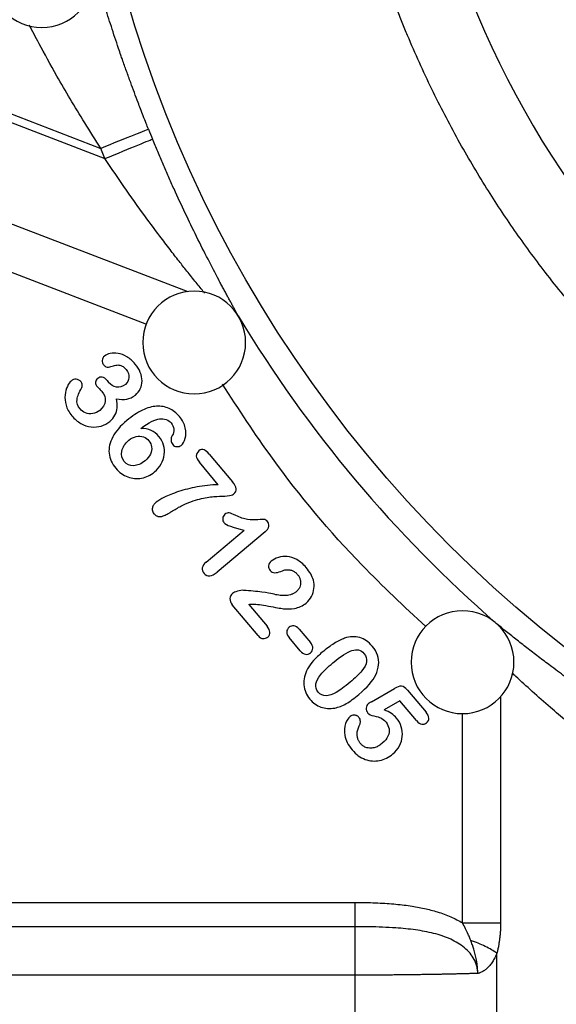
# Model space of a CAD drawing. Header units: inches. Extents: x 0.6 to 16.3, y 0.2 to 11.5.
# Tile 28 of 33: x 10.7 to 11.5, y 5.3 to 6.9. Entities that reach past the tile are written whole.
import ezdxf

# ---------------------------------------------------------------- set-up
doc = ezdxf.new("R2010")
doc.units = ezdxf.units.IN
doc.header["$MEASUREMENT"] = 0
doc.styles.add('SLDTEXTSTYLE0', font='TXT', dxfattribs={"width": 0.75})
doc.dimstyles.new('SLDDIMSTYLE1', dxfattribs={"dimtxt": 0.137795, "dimasz": 0.14, "dimexe": 0, "dimexo": 0.0625, "dimgap": 0.034449, "dimtad": 0, "dimdec": 1, "dimlfac": 1.5, "dimrnd": 1e-09, "dimzin": 12, "dimdsep": 46, "dimtxsty": 'SLDTEXTSTYLE0', "dimblk1": 'CLOSED', "dimblk2": 'CLOSED', "dimsah": 1, "dimcen": 0.09, "dimadec": 0, "dimazin": 3, "dimtfac": 1, "dimtdec": 1, "dimtofl": 0, "dimtmove": 0, "dimatfit": 3, "dimldrblk": 'CLOSED', "dimfxl": 0, "dimfrac": 2, "dimtolj": 1, "dimtzin": 12, "dimarcsym": 0})

# ---------------------------------------------------------------- blocks, each defined once
blk = doc.blocks.new('_Closed')
at = {"color": 0, "linetype": 'ByBlock', "lineweight": -2}
for p, q in [((-1, 0.166667), (0, 0)), ((-1, 0.166667), (-1, -0.166667)), ((0, 0), (-1, -0.166667)), ((0, 0), (-1, 0))]:
    blk.add_line(p, q, dxfattribs=at)
blk = doc.blocks.new('_D_5')
at = {"color": 7, "linetype": 'Continuous', "lineweight": 0}
for p, q in [((9.7394, 5.827), (9.7394, 3.2411)), ((11.8923, 4.8216), (11.8923, 3.2411)), ((10.4824, 3.4789), (10.4404, 3.4789)), ((10.4404, 3.4789), (10.4404, 3.2601)), ((10.6861, 3.4789), (10.728, 3.4789)), ((10.728, 3.4789), (10.728, 3.2601)), ((9.7394, 3.2804), (10.3196, 3.2804)), ((11.8923, 3.2804), (10.8489, 3.2804)), ((10.4404, 3.2601), (10.4824, 3.2601)), ((10.728, 3.2601), (10.6861, 3.2601))]:
    blk.add_line(p, q, dxfattribs=at)
at = {"color": 7, "linetype": 'Continuous', "lineweight": 18, "xscale": 0.14, "yscale": 0.14, "rotation": 180.0000000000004}
blk.add_blockref('_Closed', (9.7394, 3.2804, -0.4879), dxfattribs=at)
at = {"color": 7, "linetype": 'Continuous', "lineweight": 18, "xscale": 0.14, "yscale": 0.14}
blk.add_blockref('_Closed', (11.8923, 3.2804, -0.4879), dxfattribs=at)
at = {"color": 7, "linetype": 'Continuous', "lineweight": 18, "char_height": 0.1378, "attachment_point": 1, "style": 'SLDTEXTSTYLE0'}
for s, insert in [('82', (10.4824, 3.4378)), ('3.2', (10.457, 3.2316))]:
    blk.add_mtext(s, dxfattribs=dict(at, insert=insert))

msp = doc.modelspace()

# ---------------------------------------------------------------- linework, layer by layer
at = {"color": 7, "linetype": 'Continuous', "lineweight": 25}
for p, q in [((10.3128, 6.8449), (10.7901, 6.6617)), ((10.5199, 6.7519), (10.7966, 6.6457)), ((10.7966, 6.6457), (10.7901, 6.6617)), ((10.8001, 6.3003), (10.8023, 6.2976)), ((10.9588, 6.186), (10.9952, 6.1426)), ((10.9728, 6.1383), (10.9436, 6.1732)), ((10.9539, 6.0181), (11.0131, 6.0678)), ((11.0458, 6.065), (10.9713, 6.0025)), ((11.0349, 5.9035), (10.9947, 5.9514)), ((11.0202, 5.9522), (11.0487, 5.9183)), ((11.0988, 5.9135), (11.1161, 5.893)), ((11.1004, 5.8798), (11.0832, 5.9004)), ((11.2112, 5.8006), (11.2469, 5.8213)), ((11.2672, 5.8188), (11.296, 5.7845)), ((11.2552, 5.8021), (11.2309, 5.7881)), ((11.2811, 5.7713), (11.2552, 5.8021)), ((10.5182, 5.4884), (11.1859, 5.4884)), ((11.1859, 5.4507), (10.5065, 5.4507)), ((11.4063, 4.8266), (11.4063, 5.4096)), ((11.1859, 5.3753), (10.3809, 5.3753)), ((11.1859, 4.829), (11.1859, 5.3753))]:
    msp.add_line(p, q, dxfattribs=at)
at = {"color": 8, "linetype": 'Continuous', "lineweight": 25}
for p, q in [((10.6146, 6.5583), (10.9253, 6.439)), ((10.6283, 6.4775), (10.8611, 6.3881)), ((11.412, 5.8084), (11.412, 5.4565)), ((11.3528, 5.4565), (11.3528, 5.7827))]:
    msp.add_line(p, q, dxfattribs=at)
at = {"color": 7, "linetype": 'Continuous', "lineweight": 25}
msp.add_circle((12.7256, 7.4381), 1.9709, dxfattribs=at)
for centre, radius, start, end in [((12.7256, 7.4381), 1.4644, 187.6789, 222.3511), ((10.6984, 6.9297), 0.08, 180, 0), ((12.7256, 7.4381), 2.0055, 201.8575, 202.3311), ((10.9354, 6.3596), 0.08, 0, 180), ((12.7256, 7.4381), 2.01, 211.0653, 228.9387), ((10.9354, 6.3596), 0.08, 180, 0), ((11.3528, 5.8622), 0.08, 0, 180), ((11.3528, 5.8622), 0.08, 180, 0)]:
    msp.add_arc(centre, radius, start, end, dxfattribs=at)
for points, knots in [([(12.0428, 6.0134), (12.0212, 6.0241), (11.981, 6.0439), (11.9271, 6.0743), (11.8834, 6.1009), (11.8516, 6.1217), (11.8277, 6.138), (11.8081, 6.1519), (11.7877, 6.1668), (11.7665, 6.1829), (11.7447, 6.2), (11.7246, 6.2164), (11.7034, 6.2343), (11.6827, 6.2525), (11.6592, 6.2738), (11.6348, 6.297), (11.5934, 6.338), (11.5408, 6.395), (11.483, 6.4658), (11.4336, 6.5332), (11.3883, 6.6017), (11.3451, 6.6749), (11.304, 6.7541), (11.2762, 6.8156), (11.2589, 6.8578), (11.2503, 6.8796), (11.2415, 6.903), (11.2325, 6.928), (11.2234, 6.9547), (11.2114, 6.9922), (11.1989, 7.0357), (11.1877, 7.0801), (11.1782, 7.1221), (11.1682, 7.1726), (11.1585, 7.2344), (11.1509, 7.3025), (11.1465, 7.3702), (11.1451, 7.4441), (11.1477, 7.5214), (11.1547, 7.6021), (11.1676, 7.694), (11.1872, 7.7902), (11.2138, 7.8869), (11.2412, 7.9683), (11.2715, 8.0453), (11.3058, 8.1216), (11.3463, 8.2002), (11.3908, 8.2761), (11.4395, 8.35), (11.4874, 8.4148), (11.5442, 8.4843), (11.6005, 8.5458), (11.6587, 8.6023), (11.7056, 8.6442), (11.7522, 8.6827), (11.8001, 8.7191), (11.8494, 8.7534), (11.9001, 8.7858), (11.9525, 8.8163), (12.0001, 8.8417), (12.0298, 8.8557), (12.0414, 8.8612)], [0, 0, 0, 0, 0.020404, 0.037935, 0.052349, 0.063644, 0.070084, 0.07687, 0.084001, 0.091478, 0.0993, 0.107467, 0.113465, 0.122763, 0.130794, 0.140291, 0.151251, 0.180096, 0.205875, 0.228595, 0.250824, 0.275338, 0.300499, 0.32631, 0.332462, 0.339065, 0.34612, 0.353626, 0.361585, 0.369995, 0.38693, 0.399847, 0.408746, 0.423386, 0.443434, 0.461646, 0.481374, 0.500817, 0.524151, 0.546876, 0.5693, 0.60269, 0.629889, 0.654097, 0.675318, 0.699928, 0.724848, 0.750082, 0.774391, 0.799758, 0.818241, 0.85029, 0.870251, 0.886924, 0.903496, 0.921372, 0.937826, 0.954364, 0.972221, 0.989167, 1, 1, 1, 1]), ([(10.8643, 6.6915), (10.8631, 6.6945), (10.8604, 6.7013), (10.8562, 6.7119), (10.852, 6.7227), (10.8474, 6.7348), (10.8423, 6.7484), (10.8363, 6.7648), (10.8312, 6.779), (10.8269, 6.7908), (10.824, 6.7991), (10.8209, 6.8078), (10.817, 6.8195), (10.8101, 6.8401), (10.8038, 6.8595), (10.7988, 6.8753), (10.7964, 6.8826), (10.794, 6.8902), (10.7909, 6.9002), (10.7877, 6.9107), (10.785, 6.9197), (10.7829, 6.9266), (10.7808, 6.9334), (10.7784, 6.9413), (10.7768, 6.9464), (10.776, 6.9491)], [0, 0, 0, 0, 0.030804, 0.070675, 0.108299, 0.141651, 0.194993, 0.24837, 0.310626, 0.341736, 0.372838, 0.397416, 0.435025, 0.497206, 0.621749, 0.653024, 0.684378, 0.70951, 0.747277, 0.810334, 0.848453, 0.873494, 0.909894, 0.952102, 1, 1, 1, 1]), ([(11.0039, 6.4009), (11.0031, 6.4024), (11.0014, 6.4054), (10.9988, 6.4103), (10.996, 6.4153), (10.9932, 6.4206), (10.9902, 6.4261), (10.9871, 6.4318), (10.9839, 6.4378), (10.9805, 6.444), (10.9771, 6.4504), (10.9694, 6.465), (10.9568, 6.4892), (10.9392, 6.5239), (10.9215, 6.5606), (10.9069, 6.592), (10.8954, 6.6177), (10.887, 6.6371), (10.8786, 6.6565), (10.8732, 6.6696), (10.8705, 6.6761)], [0, 0, 0, 0, 0.023907, 0.048054, 0.072466, 0.09717, 0.122188, 0.147545, 0.173262, 0.199361, 0.225862, 0.252784, 0.375526, 0.503009, 0.6268, 0.751729, 0.814322, 0.876471, 0.938316, 1, 1, 1, 1]), ([(10.8436, 6.326), (10.8396, 6.3308), (10.8353, 6.3346), (10.8261, 6.3401), (10.8215, 6.3419), (10.8126, 6.3434), (10.8085, 6.3434), (10.8012, 6.3419), (10.7983, 6.3405), (10.796, 6.3386)], [-4, -4, -4, -4, -3, -3, -2, -2, -1, -1, 0, 0, 0, 0]), ([(10.796, 6.3386), (10.7937, 6.3367), (10.7924, 6.3344), (10.7921, 6.3291), (10.7927, 6.327), (10.7941, 6.3253)], [-2, -2, -2, -2, -1, -1, 0, 0, 0, 0]), ([(10.7941, 6.3253), (10.7954, 6.3238), (10.7967, 6.3227), (10.7996, 6.3212), (10.801, 6.3211), (10.8022, 6.3214)], [-2, -2, -2, -2, -1, -1, 0, 0, 0, 0]), ([(10.8022, 6.3214), (10.8046, 6.3221), (10.8071, 6.3228), (10.8124, 6.3242), (10.8148, 6.3246), (10.8189, 6.3247), (10.821, 6.3241), (10.8253, 6.3219), (10.8275, 6.32), (10.8297, 6.3174)], [-4, -4, -4, -4, -3, -3, -2, -2, -1, -1, 0, 0, 0, 0]), ([(10.8297, 6.3174), (10.833, 6.3135), (10.8344, 6.3094), (10.8335, 6.3007), (10.8316, 6.2972), (10.8283, 6.2944)], [-2, -2, -2, -2, -1, -1, 0, 0, 0, 0]), ([(10.844, 6.2779), (10.8473, 6.2807), (10.8498, 6.284), (10.8534, 6.2914), (10.8542, 6.2954), (10.8543, 6.3042), (10.8534, 6.3086), (10.8498, 6.3175), (10.8472, 6.3218), (10.8436, 6.326)], [-4, -4, -4, -4, -3, -3, -2, -2, -1, -1, 0, 0, 0, 0]), ([(10.7439, 6.2997), (10.7419, 6.298), (10.74, 6.2953), (10.7363, 6.2875), (10.7351, 6.283), (10.734, 6.273), (10.7345, 6.2676), (10.7377, 6.2563), (10.7406, 6.2508), (10.745, 6.2457)], [-4, -4, -4, -4, -3, -3, -2, -2, -1, -1, 0, 0, 0, 0]), ([(10.7594, 6.2982), (10.7574, 6.3006), (10.7549, 6.302), (10.7491, 6.3027), (10.7464, 6.3018), (10.7439, 6.2997)], [-2, -2, -2, -2, -1, -1, 0, 0, 0, 0]), ([(10.7605, 6.2894), (10.7613, 6.2906), (10.7615, 6.2921), (10.761, 6.2955), (10.7604, 6.297), (10.7594, 6.2982)], [-2, -2, -2, -2, -1, -1, 0, 0, 0, 0]), ([(10.7853, 6.3038), (10.7832, 6.302), (10.7821, 6.3), (10.7819, 6.2953), (10.7829, 6.293), (10.7849, 6.2906)], [-2, -2, -2, -2, -1, -1, 0, 0, 0, 0]), ([(10.8001, 6.3003), (10.7975, 6.3034), (10.7949, 6.3052), (10.7897, 6.3061), (10.7874, 6.3055), (10.7853, 6.3038)], [-2, -2, -2, -2, -1, -1, 0, 0, 0, 0]), ([(10.8283, 6.2944), (10.8238, 6.2907), (10.8193, 6.2893), (10.8097, 6.2911), (10.8057, 6.2936), (10.8023, 6.2976)], [-2, -2, -2, -2, -1, -1, 0, 0, 0, 0]), ([(10.7579, 6.2562), (10.754, 6.2609), (10.7524, 6.2658), (10.7539, 6.2759), (10.7564, 6.282), (10.7605, 6.2894)], [-2, -2, -2, -2, -1, -1, 0, 0, 0, 0]), ([(10.7849, 6.2906), (10.7853, 6.2901), (10.7864, 6.289), (10.7898, 6.2856), (10.791, 6.2843), (10.7917, 6.2835)], [-2, -2, -2, -2, -1, -1, 0, 0, 0, 0]), ([(10.7917, 6.2835), (10.7959, 6.2786), (10.7976, 6.2735), (10.7965, 6.2631), (10.7937, 6.2583), (10.7886, 6.254)], [-2, -2, -2, -2, -1, -1, 0, 0, 0, 0]), ([(10.8044, 6.2369), (10.8077, 6.2397), (10.8103, 6.2429), (10.814, 6.25), (10.8151, 6.2539), (10.8159, 6.2624), (10.8156, 6.267), (10.8146, 6.272)], [-3, -3, -3, -3, -2, -2, -1, -1, 0, 0, 0, 0]), ([(10.8146, 6.272), (10.8204, 6.2709), (10.8257, 6.2708), (10.8351, 6.2722), (10.8397, 6.2743), (10.844, 6.2779)], [-2, -2, -2, -2, -1, -1, 0, 0, 0, 0]), ([(10.7886, 6.254), (10.7852, 6.2512), (10.7815, 6.2495), (10.7735, 6.2484), (10.7698, 6.2488), (10.763, 6.2515), (10.7602, 6.2535), (10.7579, 6.2562)], [-3, -3, -3, -3, -2, -2, -1, -1, 0, 0, 0, 0]), ([(10.9125, 6.2443), (10.9076, 6.2501), (10.9022, 6.2543), (10.8904, 6.2597), (10.8839, 6.2608), (10.8701, 6.26), (10.8627, 6.258), (10.8469, 6.2505), (10.8389, 6.2452), (10.8307, 6.2383)], [-4, -4, -4, -4, -3, -3, -2, -2, -1, -1, 0, 0, 0, 0]), ([(10.745, 6.2457), (10.7493, 6.2405), (10.754, 6.2365), (10.7644, 6.2308), (10.7697, 6.229), (10.7807, 6.2277), (10.7859, 6.2281), (10.7959, 6.2312), (10.8004, 6.2336), (10.8044, 6.2369)], [-4, -4, -4, -4, -3, -3, -2, -2, -1, -1, 0, 0, 0, 0]), ([(10.8307, 6.2383), (10.8206, 6.2298), (10.8132, 6.2213), (10.8041, 6.204), (10.8022, 6.1955), (10.8039, 6.179), (10.8074, 6.1712), (10.8136, 6.1639)], [-3, -3, -3, -3, -2, -2, -1, -1, 0, 0, 0, 0]), ([(10.8817, 6.2408), (10.8852, 6.2412), (10.8886, 6.2408), (10.8951, 6.2385), (10.8977, 6.2367), (10.8996, 6.2344)], [-2, -2, -2, -2, -1, -1, 0, 0, 0, 0]), ([(10.915, 6.1996), (10.9179, 6.2021), (10.9201, 6.2057), (10.923, 6.2154), (10.923, 6.2208), (10.9202, 6.2329), (10.9171, 6.2388), (10.9125, 6.2443)], [-3, -3, -3, -3, -2, -2, -1, -1, 0, 0, 0, 0]), ([(10.8806, 6.2132), (10.877, 6.2175), (10.8729, 6.2207), (10.8637, 6.2248), (10.8584, 6.2259), (10.8524, 6.2259)], [-2, -2, -2, -2, -1, -1, 0, 0, 0, 0]), ([(10.8996, 6.2344), (10.902, 6.2316), (10.9033, 6.2284), (10.9038, 6.2214), (10.9031, 6.218), (10.9013, 6.2148)], [-2, -2, -2, -2, -1, -1, 0, 0, 0, 0]), ([(10.8267, 6.1743), (10.8228, 6.1789), (10.8215, 6.1844), (10.8243, 6.197), (10.8279, 6.2026), (10.8338, 6.2075)], [-2, -2, -2, -2, -1, -1, 0, 0, 0, 0]), ([(10.8338, 6.2075), (10.8374, 6.2106), (10.8413, 6.2125), (10.8492, 6.2141), (10.8529, 6.2138), (10.8599, 6.2114), (10.8627, 6.2094), (10.865, 6.2067)], [-3, -3, -3, -3, -2, -2, -1, -1, 0, 0, 0, 0]), ([(10.865, 6.2067), (10.8674, 6.2039), (10.8688, 6.2007), (10.8697, 6.1935), (10.8691, 6.1898), (10.8657, 6.1824), (10.8628, 6.1788), (10.8589, 6.1755)], [-3, -3, -3, -3, -2, -2, -1, -1, 0, 0, 0, 0]), ([(10.8737, 6.1583), (10.8779, 6.1618), (10.8813, 6.1659), (10.8867, 6.1753), (10.8883, 6.1801), (10.8896, 6.1902), (10.8893, 6.1951), (10.8865, 6.2047), (10.884, 6.2091), (10.8806, 6.2132)], [-4, -4, -4, -4, -3, -3, -2, -2, -1, -1, 0, 0, 0, 0]), ([(10.9013, 6.2148), (10.8998, 6.2124), (10.8992, 6.2099), (10.8996, 6.2049), (10.9004, 6.2027), (10.902, 6.2009)], [-2, -2, -2, -2, -1, -1, 0, 0, 0, 0]), ([(10.902, 6.2009), (10.9037, 6.1988), (10.9058, 6.1977), (10.911, 6.1974), (10.9132, 6.1981), (10.915, 6.1996)], [-2, -2, -2, -2, -1, -1, 0, 0, 0, 0]), ([(10.9427, 6.1909), (10.9399, 6.1885), (10.9385, 6.1859), (10.9389, 6.1801), (10.9405, 6.1768), (10.9436, 6.1732)], [-2, -2, -2, -2, -1, -1, 0, 0, 0, 0]), ([(10.9588, 6.186), (10.956, 6.1894), (10.9533, 6.1917), (10.9483, 6.194), (10.9456, 6.1934), (10.9427, 6.1909)], [-2, -2, -2, -2, -1, -1, 0, 0, 0, 0]), ([(10.8589, 6.1755), (10.853, 6.1706), (10.8471, 6.1681), (10.8352, 6.1678), (10.8303, 6.1699), (10.8267, 6.1743)], [-2, -2, -2, -2, -1, -1, 0, 0, 0, 0]), ([(10.8136, 6.1639), (10.8189, 6.1576), (10.825, 6.1531), (10.8391, 6.1478), (10.8463, 6.1471), (10.8609, 6.15), (10.8676, 6.1532), (10.8737, 6.1583)], [-3, -3, -3, -3, -2, -2, -1, -1, 0, 0, 0, 0]), ([(10.9728, 6.1383), (10.9613, 6.138), (10.9503, 6.1369), (10.9296, 6.133), (10.92, 6.1306), (10.9023, 6.1247), (10.895, 6.1218), (10.8835, 6.1162), (10.8792, 6.1135), (10.8764, 6.1112)], [-4, -4, -4, -4, -3, -3, -2, -2, -1, -1, 0, 0, 0, 0]), ([(10.9967, 6.1238), (10.9997, 6.1263), (11.0011, 6.129), (11.0006, 6.1349), (10.9987, 6.1385), (10.9952, 6.1426)], [-2, -2, -2, -2, -1, -1, 0, 0, 0, 0]), ([(10.9232, 6.109), (10.9331, 6.1131), (10.9419, 6.1159), (10.9576, 6.119), (10.9645, 6.1199), (10.9765, 6.1204), (10.9819, 6.1207), (10.9916, 6.1213), (10.9949, 6.1222), (10.9967, 6.1238)], [-4, -4, -4, -4, -3, -3, -2, -2, -1, -1, 0, 0, 0, 0]), ([(10.8764, 6.1112), (10.8757, 6.1105), (10.8742, 6.1093), (10.8725, 6.1072), (10.8711, 6.1049), (10.8702, 6.1023), (10.87, 6.0992), (10.8708, 6.0961), (10.8721, 6.0942), (10.8728, 6.0933)], [0, 0, 0, 0, 0.144615, 0.274587, 0.392385, 0.535954, 0.675385, 0.831054, 1, 1, 1, 1]), ([(10.8934, 6.0926), (10.8944, 6.0932), (10.8966, 6.0944), (10.9013, 6.0972), (10.9074, 6.101), (10.9136, 6.1046), (10.9189, 6.1072), (10.9217, 6.1084), (10.9232, 6.109)], [0, 0, 0, 0, 0.097592, 0.225709, 0.48396, 0.729612, 0.855046, 1, 1, 1, 1]), ([(10.8728, 6.0933), (10.8733, 6.0928), (10.8742, 6.0918), (10.8757, 6.0906), (10.8773, 6.0897), (10.8789, 6.0891), (10.8807, 6.0888), (10.8835, 6.0887), (10.888, 6.0899), (10.8914, 6.0916), (10.8934, 6.0926)], [0, 0, 0, 0, 0.089672, 0.173455, 0.253079, 0.330549, 0.40804, 0.487723, 0.706703, 1, 1, 1, 1]), ([(10.9831, 6.0924), (10.9812, 6.0908), (10.9801, 6.0887), (10.9796, 6.0834), (10.9802, 6.0812), (10.9817, 6.0794)], [-2, -2, -2, -2, -1, -1, 0, 0, 0, 0]), ([(11, 6.0905), (10.9954, 6.0926), (10.992, 6.0939), (10.9876, 6.0949), (10.9854, 6.0942), (10.9831, 6.0924)], [-2, -2, -2, -2, -1, -1, 0, 0, 0, 0]), ([(11.0495, 6.0811), (11.0477, 6.0831), (11.0462, 6.0842), (11.0434, 6.0843), (11.04, 6.0842), (11.0291, 6.0833), (11.0237, 6.0836), (11.013, 6.0852), (11.0069, 6.0873), (11, 6.0905)], [-4, -4, -4, -4, -3, -3, -2, -2, -1, -1, 0, 0, 0, 0]), ([(11.0458, 6.065), (11.0465, 6.0656), (11.0477, 6.0668), (11.0493, 6.0686), (11.0505, 6.0705), (11.0513, 6.0724), (11.0518, 6.0749), (11.0515, 6.078), (11.0502, 6.08), (11.0495, 6.0811)], [0, 0, 0, 0, 0.143244, 0.273577, 0.393248, 0.505147, 0.612798, 0.80125, 1, 1, 1, 1]), ([(11.1096, 6.0094), (11.105, 6.0149), (11.1001, 6.019), (11.09, 6.0245), (11.085, 6.0261), (11.0753, 6.027), (11.0707, 6.0265), (11.0619, 6.0237), (11.0582, 6.0218), (11.0552, 6.0193)], [-4, -4, -4, -4, -3, -3, -2, -2, -1, -1, 0, 0, 0, 0]), ([(10.9539, 6.0181), (10.9504, 6.0152), (10.9485, 6.0121), (10.9476, 6.0059), (10.9485, 6.0031), (10.9508, 6.0004)], [-2, -2, -2, -2, -1, -1, 0, 0, 0, 0]), ([(11.0552, 6.0193), (11.0527, 6.0172), (11.0513, 6.0148), (11.0509, 6.0096), (11.0517, 6.0072), (11.0535, 6.005)], [-2, -2, -2, -2, -1, -1, 0, 0, 0, 0]), ([(11.0535, 6.005), (11.0556, 6.0025), (11.058, 6.0013), (11.0633, 6.0014), (11.0665, 6.0021), (11.074, 6.005), (11.0764, 6.0058), (11.0774, 6.0059)], [-3, -3, -3, -3, -2, -2, -1, -1, 0, 0, 0, 0]), ([(11.0774, 6.0059), (11.0783, 6.0059), (11.0802, 6.0061), (11.0828, 6.006), (11.0854, 6.0056), (11.0886, 6.0046), (11.0925, 6.0025), (11.0949, 6), (11.0961, 5.9987)], [0, 0, 0, 0, 0.13386, 0.260952, 0.38291, 0.501579, 0.742006, 1, 1, 1, 1]), ([(11.0961, 5.9987), (11.0966, 5.9981), (11.0975, 5.997), (11.0986, 5.9951), (11.0996, 5.9931), (11.1003, 5.9911), (11.1007, 5.9891), (11.101, 5.9863), (11.1009, 5.9828), (11.0996, 5.9788), (11.0974, 5.9749), (11.0953, 5.9729), (11.0942, 5.9718)], [0, 0, 0, 0, 0.075239, 0.147921, 0.218819, 0.288764, 0.358622, 0.429261, 0.56601, 0.704592, 0.849131, 1, 1, 1, 1]), ([(11.1095, 5.9543), (11.1129, 5.9572), (11.1157, 5.9606), (11.1199, 5.9685), (11.1212, 5.9726), (11.1222, 5.9813), (11.1219, 5.9856), (11.1208, 5.9898)], [-3, -3, -3, -3, -2, -2, -1, -1, 0, 0, 0, 0]), ([(10.9951, 5.9693), (10.9927, 5.9672), (10.9914, 5.9646), (10.9908, 5.9579), (10.992, 5.9546), (10.9947, 5.9514)], [-2, -2, -2, -2, -1, -1, 0, 0, 0, 0]), ([(11.0121, 5.974), (11.0094, 5.9742), (11.0063, 5.9737), (10.9992, 5.9717), (10.9967, 5.9706), (10.9951, 5.9693)], [-2, -2, -2, -2, -1, -1, 0, 0, 0, 0]), ([(11.0574, 5.9684), (11.0544, 5.9693), (11.0488, 5.9702), (11.0324, 5.9724), (11.0229, 5.9733), (11.0121, 5.974)], [-2, -2, -2, -2, -1, -1, 0, 0, 0, 0]), ([(11.0942, 5.9718), (11.0937, 5.9714), (11.0926, 5.9706), (11.0909, 5.9695), (11.0891, 5.9686), (11.0871, 5.9678), (11.0843, 5.9669), (11.0804, 5.9661), (11.0744, 5.9656), (11.0666, 5.9662), (11.0606, 5.9676), (11.0574, 5.9684)], [0, 0, 0, 0, 0.051354, 0.103605, 0.157163, 0.21241, 0.269693, 0.390672, 0.520068, 0.74193, 1, 1, 1, 1]), ([(11.0271, 5.9525), (11.0321, 5.9526), (11.04, 5.9516), (11.0616, 5.9475), (11.0695, 5.9461), (11.0791, 5.9447), (11.0848, 5.9449), (11.0981, 5.947), (11.1042, 5.9498), (11.1095, 5.9543)], [-4, -4, -4, -4, -3, -3, -2, -2, -1, -1, 0, 0, 0, 0]), ([(11.0497, 5.9013), (11.0521, 5.9033), (11.0533, 5.9058), (11.053, 5.9117), (11.0515, 5.9148), (11.0487, 5.9183)], [-2, -2, -2, -2, -1, -1, 0, 0, 0, 0]), ([(11.083, 5.9165), (11.0807, 5.9146), (11.0795, 5.9122), (11.0793, 5.9065), (11.0806, 5.9035), (11.0832, 5.9004)], [-2, -2, -2, -2, -1, -1, 0, 0, 0, 0]), ([(11.0988, 5.9135), (11.0961, 5.9167), (11.0934, 5.9185), (11.0878, 5.9192), (11.0853, 5.9184), (11.083, 5.9165)], [-2, -2, -2, -2, -1, -1, 0, 0, 0, 0]), ([(11.8183, 5.6519), (11.8144, 5.654), (11.8065, 5.658), (11.7947, 5.6641), (11.7829, 5.6703), (11.7712, 5.6765), (11.7596, 5.6829), (11.748, 5.6892), (11.7365, 5.6957), (11.725, 5.7022), (11.7136, 5.7087), (11.7022, 5.7153), (11.6908, 5.722), (11.6795, 5.7287), (11.6683, 5.7355), (11.6571, 5.7424), (11.646, 5.7493), (11.6349, 5.7563), (11.6239, 5.7633), (11.6129, 5.7704), (11.602, 5.7775), (11.586, 5.7882), (11.5651, 5.8023), (11.5399, 5.8199), (11.5154, 5.8374), (11.4932, 5.8538), (11.4731, 5.8689), (11.4551, 5.8828), (11.4378, 5.8964), (11.4211, 5.9096), (11.4106, 5.9182), (11.4053, 5.9225)], [0, 0, 0, 0, 0.024564, 0.049111, 0.073647, 0.098183, 0.122728, 0.14729, 0.171878, 0.196501, 0.221167, 0.245887, 0.270667, 0.295518, 0.320447, 0.345463, 0.370575, 0.39579, 0.421118, 0.446565, 0.47214, 0.497851, 0.560497, 0.623034, 0.685583, 0.748261, 0.7993, 0.849927, 0.900207, 0.950208, 1, 1, 1, 1]), ([(11.0349, 5.9035), (11.0373, 5.9006), (11.0398, 5.8991), (11.0452, 5.8987), (11.0476, 5.8995), (11.0497, 5.9013)], [-2, -2, -2, -2, -1, -1, 0, 0, 0, 0]), ([(11.1693, 5.8995), (11.1643, 5.8978), (11.1589, 5.8951), (11.1473, 5.8877), (11.1411, 5.8831), (11.1345, 5.8776)], [-2, -2, -2, -2, -1, -1, 0, 0, 0, 0]), ([(11.2125, 5.887), (11.2068, 5.8938), (11.2003, 5.8983), (11.1856, 5.9025), (11.1777, 5.9022), (11.1693, 5.8995)], [-2, -2, -2, -2, -1, -1, 0, 0, 0, 0]), ([(11.1163, 5.8768), (11.1186, 5.8788), (11.1198, 5.8811), (11.1201, 5.8867), (11.1188, 5.8898), (11.1161, 5.893)], [-2, -2, -2, -2, -1, -1, 0, 0, 0, 0]), ([(11.1513, 5.8614), (11.1634, 5.8715), (11.1732, 5.8778), (11.1885, 5.883), (11.1947, 5.8815), (11.1995, 5.8758)], [-2, -2, -2, -2, -1, -1, 0, 0, 0, 0]), ([(11.2177, 5.8424), (11.2202, 5.8478), (11.2218, 5.853), (11.2227, 5.8632), (11.2221, 5.8682), (11.2189, 5.8779), (11.2163, 5.8826), (11.2125, 5.887)], [-3, -3, -3, -3, -2, -2, -1, -1, 0, 0, 0, 0]), ([(11.1004, 5.8798), (11.1032, 5.8766), (11.1059, 5.8748), (11.1114, 5.8741), (11.114, 5.8749), (11.1163, 5.8768)], [-2, -2, -2, -2, -1, -1, 0, 0, 0, 0]), ([(11.1345, 5.8776), (11.1294, 5.8734), (11.125, 5.8691), (11.1173, 5.8605), (11.1141, 5.8562), (11.1116, 5.8518)], [-2, -2, -2, -2, -1, -1, 0, 0, 0, 0]), ([(11.1995, 5.8758), (11.2029, 5.8717), (11.2042, 5.8675), (11.2029, 5.8587), (11.2004, 5.8539), (11.1918, 5.8434), (11.1857, 5.8375), (11.1778, 5.8309)], [-3, -3, -3, -3, -2, -2, -1, -1, 0, 0, 0, 0]), ([(11.1284, 5.8158), (11.1251, 5.8197), (11.1239, 5.8238), (11.1254, 5.8328), (11.128, 5.8377), (11.1369, 5.8484), (11.1432, 5.8545), (11.1513, 5.8614)], [-3, -3, -3, -3, -2, -2, -1, -1, 0, 0, 0, 0]), ([(11.1116, 5.8518), (11.1073, 5.8437), (11.1054, 5.8354), (11.1067, 5.8186), (11.1098, 5.8112), (11.1153, 5.8046)], [-2, -2, -2, -2, -1, -1, 0, 0, 0, 0]), ([(11.1778, 5.8309), (11.1694, 5.8238), (11.1623, 5.8186), (11.1504, 5.8117), (11.1451, 5.81), (11.1358, 5.8098), (11.1317, 5.8118), (11.1284, 5.8158)], [-3, -3, -3, -3, -2, -2, -1, -1, 0, 0, 0, 0]), ([(11.2672, 5.8188), (11.2641, 5.8225), (11.261, 5.8245), (11.2549, 5.825), (11.2512, 5.8238), (11.2469, 5.8213)], [-2, -2, -2, -2, -1, -1, 0, 0, 0, 0]), ([(11.154, 5.7909), (11.1601, 5.7921), (11.1661, 5.7944), (11.1779, 5.8013), (11.1844, 5.806), (11.1915, 5.8119)], [-2, -2, -2, -2, -1, -1, 0, 0, 0, 0]), ([(11.1153, 5.8046), (11.1201, 5.7989), (11.1259, 5.7948), (11.1393, 5.7901), (11.1464, 5.7895), (11.154, 5.7909)], [-2, -2, -2, -2, -1, -1, 0, 0, 0, 0]), ([(11.2062, 5.7975), (11.2042, 5.7959), (11.2031, 5.7936), (11.2029, 5.7877), (11.2037, 5.7852), (11.2054, 5.7831)], [-2, -2, -2, -2, -1, -1, 0, 0, 0, 0]), ([(11.1781, 5.7779), (11.1754, 5.7756), (11.173, 5.7718), (11.169, 5.7615), (11.1686, 5.7553), (11.171, 5.7409), (11.1748, 5.7334), (11.1813, 5.7256)], [-3, -3, -3, -3, -2, -2, -1, -1, 0, 0, 0, 0]), ([(11.1915, 5.7764), (11.1912, 5.7769), (11.1904, 5.7777), (11.1891, 5.7786), (11.1876, 5.7793), (11.1858, 5.7798), (11.1835, 5.7799), (11.1807, 5.7796), (11.179, 5.7784), (11.1781, 5.7779)], [0, 0, 0, 0, 0.114317, 0.223155, 0.329726, 0.45074, 0.585313, 0.799896, 1, 1, 1, 1]), ([(11.192, 5.763), (11.1924, 5.7638), (11.1931, 5.7653), (11.1938, 5.7676), (11.1941, 5.7703), (11.1936, 5.7735), (11.1922, 5.7754), (11.1915, 5.7764)], [0, 0, 0, 0, 0.184602, 0.351261, 0.503987, 0.74637, 1, 1, 1, 1]), ([(11.2054, 5.7831), (11.2071, 5.7811), (11.2103, 5.7796), (11.2199, 5.7774), (11.2235, 5.7765), (11.228, 5.7748), (11.2307, 5.7725), (11.2338, 5.7688)], [-3, -3, -3, -3, -2, -2, -1, -1, 0, 0, 0, 0]), ([(11.194, 5.7358), (11.1935, 5.7364), (11.1925, 5.7376), (11.1914, 5.7396), (11.1904, 5.7416), (11.1897, 5.7437), (11.1892, 5.746), (11.1889, 5.7483), (11.1888, 5.7519), (11.1895, 5.757), (11.1912, 5.7609), (11.192, 5.763)], [0, 0, 0, 0, 0.080874, 0.159844, 0.237777, 0.315573, 0.394138, 0.474351, 0.557039, 0.770012, 1, 1, 1, 1]), ([(11.2338, 5.7688), (11.2363, 5.7657), (11.2379, 5.7623), (11.2391, 5.755), (11.2386, 5.7512), (11.2351, 5.7432), (11.2322, 5.7395), (11.228, 5.736)], [-3, -3, -3, -3, -2, -2, -1, -1, 0, 0, 0, 0]), ([(11.2445, 5.7194), (11.2489, 5.7231), (11.2523, 5.7273), (11.2572, 5.7367), (11.2587, 5.7416), (11.2596, 5.7517), (11.2591, 5.7567), (11.2561, 5.7665), (11.2537, 5.771), (11.2502, 5.7752)], [-4, -4, -4, -4, -3, -3, -2, -2, -1, -1, 0, 0, 0, 0]), ([(11.2811, 5.7713), (11.2838, 5.768), (11.2865, 5.7662), (11.292, 5.7652), (11.2945, 5.7659), (11.2968, 5.7678)], [-2, -2, -2, -2, -1, -1, 0, 0, 0, 0]), ([(11.228, 5.736), (11.2272, 5.7353), (11.2254, 5.7339), (11.2227, 5.7322), (11.2199, 5.7307), (11.2169, 5.7295), (11.2136, 5.7287), (11.2098, 5.7283), (11.206, 5.7286), (11.2018, 5.7297), (11.1976, 5.732), (11.1952, 5.7345), (11.194, 5.7358)], [0, 0, 0, 0, 0.08861, 0.173301, 0.254779, 0.333838, 0.430817, 0.523434, 0.627872, 0.730949, 0.862165, 1, 1, 1, 1]), ([(11.1813, 5.7256), (11.1872, 5.7187), (11.1938, 5.7138), (11.2088, 5.7083), (11.2163, 5.7077), (11.2313, 5.7108), (11.2382, 5.7142), (11.2445, 5.7194)], [-3, -3, -3, -3, -2, -2, -1, -1, 0, 0, 0, 0]), ([(11.1859, 5.4884), (11.1912, 5.4884), (11.2017, 5.4884), (11.217, 5.4879), (11.2317, 5.4872), (11.2456, 5.4861), (11.2588, 5.4848), (11.2747, 5.4827), (11.293, 5.4794), (11.3106, 5.4748), (11.3242, 5.4703), (11.3343, 5.4662), (11.3439, 5.4617), (11.3499, 5.4582), (11.3528, 5.4565)], [0, 0, 0, 0, 0.093429, 0.182706, 0.26787, 0.348967, 0.426048, 0.499175, 0.629803, 0.749712, 0.815872, 0.879487, 0.94078, 1, 1, 1, 1]), ([(11.3656, 5.4293), (11.3651, 5.4306), (11.3646, 5.4318), (11.3633, 5.435), (11.3625, 5.4369), (11.3604, 5.4418), (11.359, 5.4447), (11.3561, 5.4506), (11.3545, 5.4536), (11.3528, 5.4565)], [0, 0, 0, 0, 0.0228636, 0.0228636, 0.0594453, 0.0594453, 0.1179761, 0.1179761, 0.1829087, 0.1829087, 0.1829087, 0.1829087]), ([(11.412, 5.4565), (11.412, 5.4544), (11.412, 5.4503), (11.4117, 5.4442), (11.4112, 5.4382), (11.4106, 5.4323), (11.4098, 5.4265), (11.4088, 5.4207), (11.4077, 5.4151), (11.4068, 5.4114), (11.4063, 5.4096)], [0, 0, 0, 0, 0.129179, 0.256638, 0.382631, 0.507419, 0.631272, 0.754466, 0.877281, 1, 1, 1, 1]), ([(11.3765, 5.378), (11.3765, 5.3791), (11.3764, 5.3812), (11.3761, 5.3843), (11.3755, 5.3875), (11.3747, 5.3906), (11.3737, 5.3937), (11.3725, 5.3967), (11.3698, 5.4022), (11.3647, 5.4098), (11.3529, 5.4212), (11.3339, 5.4325), (11.3078, 5.4409), (11.2791, 5.4461), (11.2524, 5.4487), (11.2283, 5.45), (11.2072, 5.4506), (11.193, 5.4506), (11.1859, 5.4507)], [0, 0, 0, 0, 0.014247, 0.028482, 0.042762, 0.05714, 0.071669, 0.086397, 0.101368, 0.153445, 0.208712, 0.322207, 0.44834, 0.577779, 0.716269, 0.809601, 0.90387, 1, 1, 1, 1]), ([(11.1859, 5.3753), (11.1859, 5.3835), (11.1859, 5.3917), (11.1859, 5.4074), (11.1859, 5.4148), (11.1859, 5.4282), (11.1859, 5.4342), (11.1859, 5.4441), (11.1859, 5.448), (11.1859, 5.4507)], [0, 0, 0, 0, 0.25, 0.25, 0.5, 0.5, 0.75, 0.75, 1, 1, 1, 1]), ([(11.3765, 5.378), (11.3765, 5.3806), (11.3764, 5.3818), (11.3764, 5.3829), (11.3763, 5.3833), (11.3763, 5.3846), (11.3762, 5.3852), (11.3761, 5.3869), (11.376, 5.3878), (11.3758, 5.3903), (11.3756, 5.3916), (11.3751, 5.3952), (11.3748, 5.397), (11.3739, 5.4022), (11.3733, 5.405), (11.3712, 5.4134), (11.3697, 5.418), (11.3673, 5.4248), (11.3665, 5.4271), (11.3656, 5.4293)], [-0.3559992, -0.3559992, -0.3559992, -0.3559992, -0.3550258, -0.3550258, -0.3540523, -0.3540523, -0.3521055, -0.3521055, -0.3482117, -0.3482117, -0.3404242, -0.3404242, -0.3248493, -0.3248493, -0.2936993, -0.2936993, -0.2224995, -0.2224995, -0.1836211, -0.1836211, -0.1836211, -0.1836211]), ([(11.4063, 5.4096), (11.4058, 5.4084), (11.4048, 5.4059), (11.4031, 5.4024), (11.4012, 5.3991), (11.3993, 5.396), (11.3973, 5.3931), (11.3946, 5.3897), (11.3912, 5.3861), (11.3869, 5.3824), (11.3831, 5.3801), (11.38, 5.3788), (11.3782, 5.3782), (11.377, 5.3781), (11.3765, 5.378)], [0, 0, 0, 0, 0.080876, 0.160494, 0.239065, 0.316809, 0.393951, 0.470723, 0.600699, 0.725286, 0.859595, 0.914973, 0.962606, 1, 1, 1, 1]), ([(11.3765, 5.378), (11.3742, 5.3779), (11.3696, 5.3778), (11.3625, 5.3776), (11.3553, 5.3774), (11.3479, 5.3772), (11.3405, 5.377), (11.3329, 5.3768), (11.3252, 5.3767), (11.3174, 5.3765), (11.3095, 5.3764), (11.3015, 5.3762), (11.2935, 5.3761), (11.2854, 5.376), (11.2772, 5.3759), (11.269, 5.3758), (11.2607, 5.3757), (11.2524, 5.3756), (11.2441, 5.3755), (11.2358, 5.3755), (11.2275, 5.3754), (11.2191, 5.3754), (11.2108, 5.3754), (11.2025, 5.3753), (11.1942, 5.3753), (11.1886, 5.3753), (11.1859, 5.3753)], [0, 0, 0, 0, 0.043428, 0.086702, 0.129823, 0.172791, 0.215605, 0.258267, 0.300774, 0.343129, 0.38533, 0.427378, 0.469274, 0.511016, 0.552605, 0.594041, 0.635324, 0.676455, 0.717432, 0.758257, 0.798929, 0.839448, 0.879815, 0.920029, 0.960091, 1, 1, 1, 1])]:
    msp.add_open_spline(points, degree=3, knots=knots, dxfattribs=at)
at = {"color": 8, "linetype": 'Continuous', "lineweight": 25}
for points, knots in [([(10.7901, 6.6617), (10.7817, 6.6748), (10.7654, 6.7004), (10.7426, 6.7383), (10.7184, 6.78), (10.6958, 6.8213), (10.6837, 6.8442), (10.6787, 6.8535)], [0, 0, 0, 0, 0.193977, 0.376886, 0.554001, 0.818353, 1, 1, 1, 1]), ([(10.9517, 6.4364), (10.9513, 6.4369), (10.9471, 6.442), (10.9379, 6.4535), (10.9249, 6.4696), (10.9113, 6.4868), (10.8973, 6.5048), (10.8783, 6.5297), (10.8527, 6.5642), (10.8241, 6.6046), (10.8049, 6.6333), (10.7966, 6.6457)], [0, 0, 0, 0, 0.0091537, 0.0941802, 0.1888723, 0.2676074, 0.3567674, 0.4564008, 0.6254729, 0.8371786, 1, 1, 1, 1]), ([(11.2956, 5.9175), (11.2621, 5.9489), (11.1758, 6.0298), (11.0695, 6.1565), (11.0046, 6.2559), (10.9793, 6.2946)], [0, 0, 0, 0, 0.278808, 0.718995, 1, 1, 1, 1]), ([(11.7821, 5.5807), (11.7724, 5.5865), (11.7526, 5.5983), (11.7226, 5.6171), (11.6931, 5.6363), (11.6646, 5.6557), (11.6368, 5.6753), (11.6081, 5.6963), (11.5795, 5.7179), (11.5479, 5.7428), (11.5182, 5.7672), (11.488, 5.793), (11.4616, 5.8163), (11.4418, 5.8343), (11.4319, 5.8436), (11.4299, 5.8454)], [0, 0, 0, 0, 0.071776, 0.14672, 0.22485, 0.297724, 0.368417, 0.446414, 0.531721, 0.607986, 0.71898, 0.798868, 0.891304, 0.978792, 1, 1, 1, 1])]:
    msp.add_open_spline(points, degree=3, knots=knots, dxfattribs=at)
at = {"color": 7, "linetype": 'Continuous', "lineweight": 25}
for points in [[(10.8643, 6.6915), (10.8637, 6.6912), (10.847, 6.6845), (10.8091, 6.6693), (10.7901, 6.6617)], [(10.7966, 6.6457), (10.8155, 6.6535), (10.8533, 6.669), (10.8699, 6.6758), (10.8705, 6.6761)], [(10.8524, 6.2259), (10.8647, 6.2352), (10.8745, 6.2401), (10.8817, 6.2408)], [(10.9817, 6.0794), (10.9849, 6.0756), (10.9954, 6.0717), (11.0131, 6.0678)], [(11.1208, 5.9898), (11.1189, 5.9962), (11.1152, 6.0028), (11.1096, 6.0094)], [(10.9508, 6.0004), (10.9557, 5.9945), (10.9626, 5.9952), (10.9713, 6.0025)], [(11.0202, 5.9522), (11.0228, 5.9525), (11.0251, 5.9526), (11.0271, 5.9525)], [(11.1915, 5.8119), (11.2046, 5.8229), (11.2133, 5.8331), (11.2177, 5.8424)], [(11.2112, 5.8006), (11.2081, 5.7988), (11.2064, 5.7978), (11.2062, 5.7975)], [(11.2502, 5.7752), (11.2458, 5.7804), (11.2394, 5.7847), (11.2309, 5.7881)], [(11.2968, 5.7678), (11.302, 5.7721), (11.3017, 5.7777), (11.296, 5.7845)], [(11.1859, 5.4507), (11.1859, 5.4535), (11.1859, 5.4639), (11.1859, 5.4802), (11.1859, 5.4884)], [(11.3528, 5.4565), (11.3639, 5.4565), (11.3861, 5.4565), (11.4045, 5.4565), (11.412, 5.4565)], [(11.4063, 5.4096), (11.4012, 5.4131), (11.3888, 5.4201), (11.3736, 5.4265), (11.3656, 5.4293)]]:
    msp.add_open_spline(points, degree=3, dxfattribs=at)

# ---------------------------------------------------------------- dimensions: what is measured, and where the dimension line sits
at = {"color": 7, "linetype": 'Continuous', "lineweight": 18}
dim = msp.add_linear_dim(base=(11.8923, 3.2804), p1=(9.7394, 5.8664), p2=(11.8923, 4.8609), dimstyle='SLDDIMSTYLE1', dxfattribs=at)
dim.commit()
dim.dimension.update_dxf_attribs({"geometry": '_D_5', "text_midpoint": (10.5842, 3.2804), "dimtype": 160})

doc.saveas('drawing.dxf')
